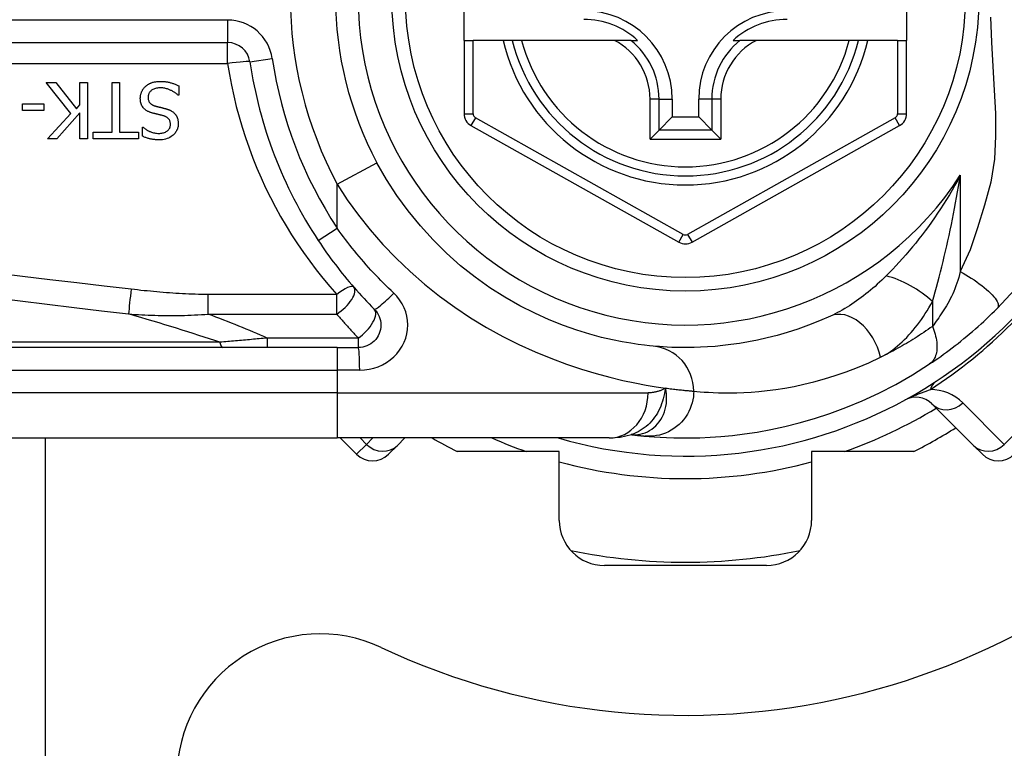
# Model space of a CAD drawing. Header units: inches. Extents: x 6 to 216, y 11 to 118.
# Tile 72 of 212: x 6.393 to 7.251, y 49.223 to 49.858. Entities that reach past the tile are written whole.
import ezdxf

# ---------------------------------------------------------------- set-up
doc = ezdxf.new("R2010")
doc.units = ezdxf.units.IN
doc.header["$MEASUREMENT"] = 0
doc.layers.add('Visible Edges(ANSI)', color=7, linetype='Continuous', lineweight=25)
doc.layers.add('Visible Tangent Edges(ANSI)', color=7, linetype='Continuous', lineweight=25)

msp = doc.modelspace()

# ---------------------------------------------------------------- linework, layer by layer
at = {"layer": 'Visible Edges(ANSI)'}
for p, q in [((6.7802, 49.84033), (6.7802, 49.91513)), ((7.16603, 49.91513), (7.16603, 49.84033)), ((6.7802, 49.84033), (6.7802, 49.77638)), ((6.7802, 49.84033), (6.78807, 49.84033)), ((6.81415, 49.84033), (6.78807, 49.84033)), ((6.82225, 49.84033), (6.81415, 49.84033)), ((6.83038, 49.84033), (6.82225, 49.84033)), ((6.91136, 49.84033), (6.83038, 49.84033)), ((6.92563, 49.84033), (6.91136, 49.84033)), ((6.92563, 49.84033), (6.93154, 49.84033)), ((7.01485, 49.84033), (7.02076, 49.84033)), ((7.03504, 49.84033), (7.02076, 49.84033)), ((7.11602, 49.84033), (7.03504, 49.84033)), ((7.12415, 49.84033), (7.11602, 49.84033)), ((7.13225, 49.84033), (7.12415, 49.84033)), ((7.15815, 49.84033), (7.13225, 49.84033)), ((7.15815, 49.84033), (7.16603, 49.84033)), ((7.16603, 49.77638), (7.16603, 49.84033)), ((5.92202, 49.83837), (6.574, 49.83837)), ((6.43739, 49.77646), (6.41582, 49.8037)), ((6.41582, 49.8037), (6.42431, 49.8037)), ((6.42431, 49.8037), (6.4423, 49.7808)), ((6.44517, 49.8037), (6.45171, 49.8037)), ((6.44517, 49.78403), (6.44517, 49.8037)), ((6.45171, 49.8037), (6.45171, 49.75448)), ((6.47321, 49.76031), (6.47321, 49.8037)), ((6.47321, 49.8037), (6.47975, 49.8037)), ((6.47975, 49.8037), (6.47975, 49.76031)), ((6.53135, 49.80074), (6.53135, 49.79253)), ((6.53135, 49.79253), (6.53087, 49.79253)), ((6.96163, 49.78915), (6.96163, 49.77364)), ((6.98476, 49.77364), (6.98476, 49.78915)), ((6.39528, 49.77917), (6.39528, 49.78515)), ((6.39528, 49.78515), (6.4139, 49.78515)), ((6.4139, 49.77917), (6.39528, 49.77917)), ((6.4139, 49.78515), (6.4139, 49.77917)), ((6.4423, 49.7808), (6.44517, 49.78403)), ((6.41701, 49.75448), (6.43739, 49.77646)), ((6.44517, 49.77709), (6.42499, 49.75448)), ((6.44517, 49.75448), (6.44517, 49.77709)), ((6.95021, 49.76222), (6.96163, 49.77364)), ((6.96163, 49.77364), (6.98476, 49.77364)), ((6.99619, 49.76222), (6.98476, 49.77364)), ((6.49981, 49.7568), (6.49981, 49.76461)), ((6.49981, 49.76461), (6.50028, 49.76461)), ((6.78623, 49.76608), (6.96742, 49.66444)), ((6.95021, 49.76222), (6.94236, 49.75437)), ((6.97898, 49.66444), (7.16, 49.76608)), ((7.00404, 49.75437), (6.99619, 49.76222)), ((6.42499, 49.75448), (6.41701, 49.75448)), ((6.45171, 49.75448), (6.44517, 49.75448)), ((6.4567, 49.75448), (6.4567, 49.76031)), ((6.4567, 49.76031), (6.47321, 49.76031)), ((6.49626, 49.75448), (6.4567, 49.75448)), ((6.47975, 49.76031), (6.49626, 49.76031)), ((6.49626, 49.76031), (6.49626, 49.75448)), ((6.66951, 49.57261), (6.02044, 49.57261)), ((6.66951, 49.57261), (6.68793, 49.57261)), ((7.18808, 49.52366), (7.22429, 49.48745)), ((6.92589, 49.4968), (6.92594, 49.49679)), ((6.02044, 49.49387), (6.66951, 49.49387)), ((6.41491, 49.49387), (6.41491, 24.60959)), ((6.90677, 49.49387), (6.66951, 49.49387)), ((6.67222, 49.49387), (6.68646, 49.47963)), ((6.72211, 49.48745), (6.7143, 49.47963)), ((6.72211, 49.48745), (6.72853, 49.49387)), ((7.2321, 49.47963), (7.22429, 49.48745)), ((6.8632, 49.48206), (6.77416, 49.48206)), ((6.8632, 49.4221), (6.8632, 49.48206)), ((7.0832, 49.48206), (7.0832, 49.4221)), ((7.17224, 49.48206), (7.0832, 49.48206)), ((7.04383, 49.38273), (6.90257, 49.38273))]:
    msp.add_line(p, q, dxfattribs=at)
at = {"layer": 'Visible Edges(ANSI)', "flags": 128}
for points in [[(6.50236, 49.80011), (6.50266, 49.80037), (6.50296, 49.80063), (6.50327, 49.80088), (6.50359, 49.80113), (6.50391, 49.80136), (6.50423, 49.80159), (6.50456, 49.80181), (6.50489, 49.80202), (6.50523, 49.80223), (6.50558, 49.80242), (6.50593, 49.80261), (6.50628, 49.80279), (6.50664, 49.80296), (6.507, 49.80313), (6.50737, 49.80328), (6.50775, 49.80343), (6.50819, 49.8036), (6.50876, 49.80378), (6.50946, 49.80397), (6.5103, 49.80415), (6.51128, 49.80432), (6.51242, 49.80445), (6.51373, 49.80454), (6.5152, 49.80457)], [(6.5152, 49.80457), (6.51589, 49.80457), (6.51659, 49.80455), (6.5173, 49.80453), (6.518, 49.80449), (6.51871, 49.80444), (6.51943, 49.80437), (6.52013, 49.80429), (6.52084, 49.8042), (6.52154, 49.80409), (6.52224, 49.80396), (6.52293, 49.80381), (6.52361, 49.80365), (6.52427, 49.80346), (6.52493, 49.80326), (6.52559, 49.80305), (6.52624, 49.80283), (6.5269, 49.8026), (6.52754, 49.80237), (6.52819, 49.80212), (6.52883, 49.80186), (6.52947, 49.8016), (6.5301, 49.80132), (6.53073, 49.80104), (6.53135, 49.80074)], [(6.49789, 49.78966), (6.4979, 49.79015), (6.49793, 49.79064), (6.49797, 49.79112), (6.49803, 49.7916), (6.4981, 49.79208), (6.49819, 49.79255), (6.4983, 49.79303), (6.49842, 49.7935), (6.49856, 49.79396), (6.49871, 49.79442), (6.49888, 49.79488), (6.49906, 49.79534), (6.49926, 49.79579), (6.49947, 49.79623), (6.49969, 49.79666), (6.49993, 49.79708), (6.50018, 49.7975), (6.50045, 49.7979), (6.50074, 49.7983), (6.50103, 49.79868), (6.50134, 49.79906), (6.50167, 49.79942), (6.50201, 49.79977), (6.50236, 49.80011)], [(6.51568, 49.79891), (6.51479, 49.79889), (6.51388, 49.79884), (6.51298, 49.79875), (6.51208, 49.79861), (6.5112, 49.79842), (6.51034, 49.79817), (6.50954, 49.79787), (6.50884, 49.79754), (6.50824, 49.7972), (6.50773, 49.79685), (6.50729, 49.7965), (6.50692, 49.79615), (6.50657, 49.79579), (6.50625, 49.79541), (6.50595, 49.795), (6.50568, 49.79458), (6.50545, 49.79413), (6.50524, 49.79367), (6.50508, 49.79319), (6.50494, 49.7927), (6.50484, 49.79221), (6.50477, 49.79171), (6.50473, 49.7912), (6.50471, 49.79069)], [(6.53087, 49.79253), (6.5304, 49.79296), (6.52992, 49.79338), (6.52943, 49.79378), (6.52893, 49.79417), (6.52842, 49.79454), (6.52791, 49.79491), (6.52738, 49.79525), (6.52684, 49.79558), (6.5263, 49.7959), (6.52575, 49.79621), (6.52518, 49.7965), (6.52461, 49.79677), (6.52403, 49.79704), (6.52344, 49.79728), (6.52281, 49.79753), (6.52215, 49.79776), (6.52145, 49.79799), (6.52071, 49.79821), (6.51994, 49.7984), (6.51914, 49.79857), (6.51832, 49.79871), (6.51746, 49.79882), (6.51658, 49.79889), (6.51568, 49.79891)], [(6.50766, 49.77725), (6.50714, 49.77742), (6.50661, 49.7776), (6.50609, 49.7778), (6.50558, 49.77801), (6.50507, 49.77823), (6.50457, 49.77848), (6.50408, 49.77873), (6.5036, 49.77901), (6.50313, 49.7793), (6.50267, 49.77961), (6.50223, 49.77994), (6.50178, 49.78031), (6.50129, 49.78076), (6.50079, 49.78128), (6.50029, 49.78188), (6.4998, 49.78258), (6.49934, 49.78336), (6.49893, 49.7842), (6.4986, 49.78507), (6.49833, 49.78596), (6.49813, 49.78687), (6.498, 49.78779), (6.49792, 49.78872), (6.49789, 49.78966)], [(6.50471, 49.79069), (6.50473, 49.79008), (6.50478, 49.78946), (6.50487, 49.78885), (6.50501, 49.78825), (6.5052, 49.78766), (6.50543, 49.7871), (6.50569, 49.78661), (6.50596, 49.78619), (6.50623, 49.78583), (6.50649, 49.78553), (6.50674, 49.78528), (6.507, 49.78505), (6.50728, 49.78482), (6.50756, 49.78462), (6.50785, 49.78442), (6.50816, 49.78424), (6.50847, 49.78407), (6.50878, 49.78391), (6.5091, 49.78376), (6.50943, 49.78362), (6.50976, 49.78349), (6.5101, 49.78337), (6.51043, 49.78326), (6.51077, 49.78316)], [(6.51077, 49.78316), (6.51114, 49.78305), (6.51149, 49.78296), (6.51182, 49.78287), (6.51213, 49.78279), (6.51243, 49.78271), (6.51272, 49.78263), (6.513, 49.78256), (6.51328, 49.78249), (6.51356, 49.78242), (6.51384, 49.78235), (6.51413, 49.78228), (6.51442, 49.78221), (6.51473, 49.78214), (6.51505, 49.78206), (6.51538, 49.78198), (6.51574, 49.7819), (6.51612, 49.7818), (6.51652, 49.78171), (6.51696, 49.7816), (6.51742, 49.78148), (6.51792, 49.78136), (6.51846, 49.78123), (6.51904, 49.78108), (6.51967, 49.78092)], [(6.51967, 49.78092), (6.51995, 49.78085), (6.52024, 49.78076), (6.52053, 49.78068), (6.52082, 49.78059), (6.5211, 49.7805), (6.52139, 49.78041), (6.52167, 49.78031), (6.52195, 49.78021), (6.52223, 49.7801), (6.52251, 49.78), (6.52279, 49.77988), (6.52307, 49.77977), (6.52334, 49.77965), (6.52361, 49.77953), (6.52388, 49.7794), (6.52415, 49.77927), (6.52444, 49.77912), (6.52479, 49.77893), (6.52519, 49.77869), (6.52565, 49.7784), (6.52615, 49.77804), (6.52668, 49.77762), (6.52724, 49.77714), (6.5278, 49.77658)], [(6.51775, 49.77466), (6.5173, 49.77478), (6.51684, 49.7749), (6.51639, 49.77502), (6.51594, 49.77513), (6.5155, 49.77525), (6.51506, 49.77536), (6.51462, 49.77546), (6.51418, 49.77557), (6.51375, 49.77568), (6.51332, 49.77578), (6.51289, 49.77588), (6.51247, 49.77599), (6.51205, 49.77609), (6.51164, 49.77619), (6.51122, 49.77629), (6.51081, 49.7764), (6.51041, 49.7765), (6.51, 49.7766), (6.5096, 49.77671), (6.50921, 49.77681), (6.50882, 49.77692), (6.50843, 49.77703), (6.50804, 49.77714), (6.50766, 49.77725)], [(6.52417, 49.76701), (6.52416, 49.7676), (6.52411, 49.7682), (6.52402, 49.76879), (6.52389, 49.76937), (6.52371, 49.76994), (6.52349, 49.77048), (6.52324, 49.77096), (6.52298, 49.77139), (6.5227, 49.77176), (6.52242, 49.77208), (6.52215, 49.77236), (6.52186, 49.77261), (6.52157, 49.77286), (6.52126, 49.77309), (6.52094, 49.7733), (6.52062, 49.7735), (6.52028, 49.77369), (6.51993, 49.77387), (6.51958, 49.77403), (6.51922, 49.77418), (6.51886, 49.77431), (6.5185, 49.77444), (6.51813, 49.77456), (6.51775, 49.77466)], [(6.5278, 49.77658), (6.528, 49.77635), (6.5282, 49.77613), (6.52839, 49.7759), (6.52857, 49.77566), (6.52874, 49.77542), (6.52891, 49.77518), (6.52907, 49.77493), (6.52922, 49.77468), (6.52937, 49.77442), (6.52951, 49.77416), (6.52965, 49.7739), (6.52978, 49.77363), (6.5299, 49.77336), (6.53002, 49.77309), (6.53013, 49.77281), (6.53025, 49.7725), (6.53037, 49.77213), (6.5305, 49.7717), (6.53062, 49.77121), (6.53074, 49.77064), (6.53084, 49.77001), (6.53092, 49.76931), (6.53097, 49.76853), (6.53099, 49.76768)], [(6.50028, 49.76461), (6.50065, 49.76429), (6.50102, 49.76398), (6.5014, 49.76368), (6.50179, 49.76339), (6.50219, 49.76311), (6.50259, 49.76284), (6.50301, 49.76257), (6.50342, 49.76232), (6.50385, 49.76208), (6.50428, 49.76184), (6.50471, 49.76162), (6.50515, 49.7614), (6.50559, 49.76119), (6.50603, 49.76099), (6.50652, 49.76077), (6.50711, 49.76054), (6.50778, 49.76029), (6.50853, 49.76005), (6.50936, 49.75983), (6.51027, 49.75963), (6.5112, 49.75947), (6.51213, 49.75936), (6.51306, 49.75929), (6.514, 49.75927)], [(6.514, 49.75927), (6.51486, 49.75929), (6.51571, 49.75935), (6.51656, 49.75946), (6.5174, 49.75962), (6.51822, 49.75983), (6.51903, 49.76011), (6.51977, 49.76043), (6.52043, 49.76078), (6.521, 49.76114), (6.52148, 49.76149), (6.52189, 49.76183), (6.52222, 49.76215), (6.52253, 49.76248), (6.52281, 49.76282), (6.52307, 49.76318), (6.5233, 49.76356), (6.52351, 49.76396), (6.52369, 49.76437), (6.52385, 49.76479), (6.52397, 49.76522), (6.52406, 49.76566), (6.52412, 49.76611), (6.52416, 49.76656), (6.52417, 49.76701)], [(6.53099, 49.76768), (6.53097, 49.76688), (6.53091, 49.76608), (6.53079, 49.7653), (6.53064, 49.76452), (6.53043, 49.76375), (6.53017, 49.763), (6.52986, 49.76225), (6.5295, 49.76154), (6.5291, 49.76085), (6.52866, 49.76019), (6.52817, 49.75955), (6.52765, 49.75894), (6.52708, 49.75835), (6.52642, 49.75773), (6.52564, 49.75708), (6.52473, 49.75643), (6.52369, 49.7558), (6.52251, 49.75521), (6.52123, 49.75469), (6.51992, 49.75428), (6.51857, 49.75397), (6.51721, 49.75376), (6.51583, 49.75364), (6.51444, 49.75361)], [(6.51444, 49.75361), (6.51387, 49.75361), (6.51331, 49.75362), (6.51274, 49.75364), (6.51217, 49.75367), (6.5116, 49.7537), (6.51104, 49.75375), (6.51047, 49.7538), (6.50991, 49.75387), (6.50935, 49.75394), (6.50879, 49.75402), (6.50823, 49.75411), (6.50767, 49.75421), (6.50711, 49.75432), (6.50655, 49.75444), (6.50598, 49.75457), (6.50538, 49.75473), (6.50475, 49.7549), (6.50409, 49.75509), (6.50342, 49.75531), (6.50273, 49.75555), (6.50201, 49.75582), (6.50129, 49.75612), (6.50055, 49.75644), (6.49981, 49.7568)], [(6.94518, 49.5739), (6.94194, 49.57422), (6.93757, 49.5747), (6.9321, 49.57539), (6.92556, 49.57635), (6.918, 49.57764), (6.90948, 49.57933), (6.90004, 49.58151), (6.88972, 49.58426), (6.8786, 49.58768), (6.86681, 49.59184), (6.85448, 49.59677), (6.84177, 49.6025), (6.8288, 49.60905), (6.81571, 49.61645), (6.80265, 49.62474), (6.78975, 49.63393), (6.77717, 49.64399), (6.76499, 49.65485), (6.75327, 49.66646), (6.74209, 49.67876), (6.73153, 49.69169), (6.72164, 49.7052), (6.71252, 49.71922), (6.70421, 49.7337)], [(6.65309, 49.66589), (6.65488, 49.66321), (6.65669, 49.66055), (6.65852, 49.6579), (6.66037, 49.65527), (6.66225, 49.65266), (6.66415, 49.65005), (6.66607, 49.64747), (6.66802, 49.6449), (6.66998, 49.64234), (6.67197, 49.6398), (6.67398, 49.63728), (6.67601, 49.63478), (6.67806, 49.63229), (6.68013, 49.62983), (6.68222, 49.62738), (6.68432, 49.62495), (6.68645, 49.62254), (6.6886, 49.62015), (6.69076, 49.61777), (6.69295, 49.61542), (6.69515, 49.61309), (6.69736, 49.61078), (6.6996, 49.60849), (6.70185, 49.60622)], [(7.24509, 49.60676), (7.26056, 49.62321)], [(6.70185, 49.60622), (6.70314, 49.6048), (6.70427, 49.60325), (6.70526, 49.60159), (6.70608, 49.59985), (6.70674, 49.59803), (6.70722, 49.59616), (6.70751, 49.59424), (6.70762, 49.59231), (6.70753, 49.59038), (6.70724, 49.58847), (6.70676, 49.58659), (6.7061, 49.58477), (6.70527, 49.58301), (6.70428, 49.58135), (6.70314, 49.5798), (6.70185, 49.57837), (6.70042, 49.57708), (6.69888, 49.57594), (6.69722, 49.57494), (6.69548, 49.57412), (6.69366, 49.57346), (6.69178, 49.57299), (6.68986, 49.57271), (6.68793, 49.57261)], [(7.09966, 49.60006), (7.09001, 49.59586), (7.0805, 49.5921), (7.07117, 49.58877), (7.06204, 49.58583), (7.05314, 49.58327), (7.0445, 49.58106), (7.03614, 49.57918), (7.02809, 49.57759), (7.02034, 49.57627), (7.01291, 49.5752), (7.0058, 49.57435), (6.99902, 49.5737), (6.99258, 49.57322), (6.98647, 49.5729), (6.98071, 49.5727), (6.97531, 49.57262), (6.97027, 49.57262), (6.96558, 49.5727), (6.96125, 49.57283), (6.9573, 49.57301), (6.95371, 49.57322), (6.95049, 49.57345), (6.94764, 49.57368), (6.94518, 49.5739)], [(7.18614, 49.55835), (7.1885, 49.55994), (7.1909, 49.56158), (7.19333, 49.56326), (7.19579, 49.565), (7.19827, 49.56678), (7.20077, 49.56861), (7.20329, 49.57048), (7.20582, 49.57238), (7.20835, 49.57433), (7.2109, 49.57632), (7.21345, 49.57836), (7.216, 49.58042), (7.21854, 49.58251), (7.22105, 49.58462), (7.22356, 49.58675), (7.22604, 49.58891), (7.2285, 49.59108), (7.23095, 49.59328), (7.23337, 49.59549), (7.23576, 49.59772), (7.23813, 49.59996), (7.24048, 49.60222), (7.2428, 49.60448), (7.24509, 49.60676)], [(6.93794, 49.49549), (6.94166, 49.49517), (6.94604, 49.49483), (6.95107, 49.49451), (6.95676, 49.49422), (6.96308, 49.49401), (6.97005, 49.49388), (6.97764, 49.4939), (6.98586, 49.49408), (6.99469, 49.49447), (7.00412, 49.49512), (7.01414, 49.49606), (7.02474, 49.49735), (7.0359, 49.49903), (7.04759, 49.50115), (7.0598, 49.50377), (7.0725, 49.50694), (7.08565, 49.51071), (7.09921, 49.51514), (7.11313, 49.52029), (7.12738, 49.5262), (7.14187, 49.53292), (7.15655, 49.54049), (7.17132, 49.54895), (7.18614, 49.55835)], [(6.90677, 49.49387), (6.91631, 49.49457), (6.9262, 49.49689)], [(6.92594, 49.49679), (6.9266, 49.49671), (6.92724, 49.49663), (6.92787, 49.49656), (6.92849, 49.49648), (6.92909, 49.49641), (6.92968, 49.49635), (6.93026, 49.49628), (6.93082, 49.49622), (6.93137, 49.49616), (6.93191, 49.4961), (6.93243, 49.49604), (6.93293, 49.49599), (6.93343, 49.49594), (6.93391, 49.49589), (6.93437, 49.49584), (6.93483, 49.49579), (6.93526, 49.49575), (6.93569, 49.49571), (6.9361, 49.49567), (6.9365, 49.49563), (6.93688, 49.49559), (6.93725, 49.49556), (6.9376, 49.49553), (6.93794, 49.49549)]]:
    msp.add_lwpolyline(points, dxfattribs=at)
at = {"layer": 'Visible Edges(ANSI)'}
msp.add_circle((6.9732, 49.87773), 0.25591, dxfattribs=at)
for centre, radius, start, end in [((6.9732, 49.87723), 0.625, 244.87043, 115.12957), ((6.9732, 49.87773), 0.30512, 151.83282, 208.16718), ((6.88462, 49.78915), 0.07702, 0, 90), ((7.06178, 49.78915), 0.07702, 90, 180), ((6.88462, 49.78915), 0.06944, 47.48259, 90), ((7.06178, 49.78915), 0.06944, 90, 132.51741), ((6.9732, 49.87773), 0.15551, 193.91643, 346.08357), ((6.574, 49.81869), 0.01969, 8.41327, 90), ((6.9732, 49.87773), 0.38386, 188.41327, 213.49631), ((6.79201, 49.77638), 0.01181, 180, 240.70877), ((7.15421, 49.77638), 0.01181, 299.31319, 0), ((6.9732, 49.87773), 0.39961, 253.8612, 343.64823), ((6.9732, 49.67474), 0.01181, 240.70877, 299.31319), ((7.17416, 49.50974), 0.01969, 45, 118.6389), ((6.9732, 49.87773), 0.44291, 296.70485, 302.16041), ((6.9732, 49.87773), 0.44291, 240.07357, 243.29515), ((6.70038, 49.49355), 0.01969, 225, 315), ((7.24602, 49.49355), 0.01969, 225, 315), ((6.90257, 49.4221), 0.03937, 180, 270), ((7.04383, 49.4221), 0.03937, 270, 0), ((6.9732, 49.87773), 0.49213, 258.27724, 281.72276), ((6.6547, 49.19822), 0.125, 64.87043, 180)]:
    msp.add_arc(centre, radius, start, end, dxfattribs=at)
at = {"layer": 'Visible Tangent Edges(ANSI)'}
for p, q in [((6.574, 49.85806), (5.92202, 49.85806)), ((6.574, 49.85806), (6.574, 49.83837)), ((6.78807, 49.77638), (6.78807, 49.84033)), ((7.15815, 49.84033), (7.15815, 49.77638)), ((6.574, 49.82008), (6.574, 49.83837)), ((6.59347, 49.82157), (6.61294, 49.82445)), ((5.92202, 49.82008), (6.574, 49.82008)), ((6.94236, 49.75437), (6.94236, 49.78915)), ((6.95021, 49.78915), (6.94236, 49.78915)), ((6.95021, 49.76222), (6.95021, 49.78915)), ((6.95021, 49.78915), (6.96163, 49.78915)), ((6.99619, 49.78915), (6.98476, 49.78915)), ((7.00404, 49.78915), (6.99619, 49.78915)), ((6.99619, 49.78915), (6.99619, 49.76222)), ((7.00404, 49.78915), (7.00404, 49.75437)), ((6.7802, 49.77638), (6.78807, 49.77638)), ((6.79008, 49.77295), (6.78623, 49.76608)), ((6.97127, 49.67131), (6.79008, 49.77295)), ((7.15614, 49.77294), (6.97512, 49.67131)), ((7.16, 49.76608), (7.15614, 49.77294)), ((7.15815, 49.77638), (7.16603, 49.77638)), ((6.99619, 49.76222), (6.95021, 49.76222)), ((6.94236, 49.75437), (7.00404, 49.75437)), ((6.66951, 49.71512), (6.70421, 49.7337)), ((7.2129, 49.72277), (7.2129, 49.63884)), ((6.66951, 49.67675), (6.66951, 49.71512)), ((6.65309, 49.66589), (6.66951, 49.67675)), ((6.96742, 49.66444), (6.97127, 49.67131)), ((6.97512, 49.67131), (6.97898, 49.66444)), ((6.66916, 49.61894), (6.55696, 49.61894)), ((6.55696, 49.60184), (6.55696, 49.61894)), ((6.66916, 49.60184), (6.66916, 49.61894)), ((7.1886, 49.61277), (7.1886, 49.59111)), ((6.55696, 49.60184), (6.66916, 49.60184)), ((7.36261, 49.59967), (7.25126, 49.48832)), ((6.56726, 49.57721), (6.01812, 49.57721)), ((6.60859, 49.58096), (6.60859, 49.57261)), ((6.68793, 49.58096), (6.60859, 49.58096)), ((6.66951, 49.57261), (6.66951, 49.55293)), ((6.68793, 49.58096), (6.68793, 49.57261)), ((6.02044, 49.55293), (6.66951, 49.55293)), ((6.68916, 49.55293), (6.66951, 49.55293)), ((6.66951, 49.55293), (6.66951, 49.53324)), ((6.66951, 49.53324), (6.02044, 49.53324)), ((6.66951, 49.53324), (6.94066, 49.53324)), ((6.66951, 49.53324), (6.66951, 49.49387)), ((7.25126, 49.48832), (7.21505, 49.52452)), ((6.68646, 49.47963), (6.69514, 49.48832)), ((6.69514, 49.48832), (6.68959, 49.49387)), ((6.7007, 49.49387), (6.69514, 49.48832))]:
    msp.add_line(p, q, dxfattribs=at)
at = {"layer": 'Visible Tangent Edges(ANSI)', "flags": 128}
for points in [[(7.23922, 49.86052), (7.24011, 49.83883), (7.24131, 49.81762), (7.24255, 49.79694), (7.24349, 49.77668), (7.24369, 49.75671), (7.24261, 49.73679), (7.23951, 49.71667), (7.23392, 49.69663), (7.22799, 49.67701), (7.22154, 49.65776), (7.2129, 49.63884)], [(6.574, 49.82008), (6.57554, 49.81069), (6.57731, 49.80134), (6.57932, 49.79205), (6.58154, 49.78283), (6.58399, 49.77367), (6.58667, 49.76458), (6.58956, 49.75556), (6.59266, 49.74663), (6.59598, 49.73779), (6.59951, 49.72905), (6.60324, 49.7204), (6.60718, 49.71186), (6.61132, 49.70343), (6.61566, 49.69512), (6.62019, 49.68692), (6.62492, 49.67884), (6.62983, 49.67088), (6.63492, 49.66305), (6.6402, 49.65536), (6.64565, 49.64779), (6.65127, 49.64036), (6.65707, 49.63308), (6.66303, 49.62593), (6.66916, 49.61894)], [(7.2129, 49.72277), (7.21059, 49.71844), (7.20823, 49.71415), (7.20582, 49.70993), (7.20336, 49.70575), (7.20086, 49.70163), (7.19832, 49.69757), (7.19574, 49.69357), (7.19312, 49.68963), (7.19047, 49.68574), (7.18779, 49.68192), (7.18509, 49.67816), (7.18235, 49.67446), (7.17959, 49.67082), (7.17681, 49.66725), (7.174, 49.66374), (7.17117, 49.66028), (7.16832, 49.65689), (7.16545, 49.65355), (7.16258, 49.65029), (7.15969, 49.64709), (7.15681, 49.64397), (7.15393, 49.64092), (7.15106, 49.63796), (7.14821, 49.63507)], [(7.1886, 49.61277), (7.18979, 49.6169), (7.19098, 49.62111), (7.19216, 49.62538), (7.19332, 49.62972), (7.19448, 49.63411), (7.19562, 49.63854), (7.19674, 49.64301), (7.19785, 49.64751), (7.19894, 49.65204), (7.20001, 49.6566), (7.20106, 49.66118), (7.20209, 49.66578), (7.2031, 49.67042), (7.2041, 49.67508), (7.20507, 49.67976), (7.20603, 49.68447), (7.20696, 49.6892), (7.20788, 49.69394), (7.20877, 49.69871), (7.20964, 49.70349), (7.21049, 49.70829), (7.21132, 49.71311), (7.21212, 49.71793), (7.2129, 49.72277)], [(6.66951, 49.71512), (6.67839, 49.70141), (6.68803, 49.68806), (6.69837, 49.67511), (6.70936, 49.66258), (6.72094, 49.65052), (6.73306, 49.63897), (6.74567, 49.62796), (6.7587, 49.61754), (6.77212, 49.60774), (6.78586, 49.5986), (6.79984, 49.59016), (6.81395, 49.58243), (6.82808, 49.57541), (6.84211, 49.56906), (6.85596, 49.56336), (6.8695, 49.55831), (6.88264, 49.55387), (6.89528, 49.55004), (6.9073, 49.54678), (6.91862, 49.54408), (6.92915, 49.54184), (6.93887, 49.54002), (6.94774, 49.53855), (6.95573, 49.53738)], [(6.71885, 49.62014), (6.71657, 49.6223), (6.71431, 49.62447), (6.71207, 49.62666), (6.70984, 49.62887), (6.70763, 49.6311), (6.70544, 49.63336), (6.70327, 49.63562), (6.70111, 49.63791), (6.69898, 49.64022), (6.69687, 49.64254), (6.69477, 49.64488), (6.6927, 49.64724), (6.69064, 49.64961), (6.68861, 49.65201), (6.6866, 49.65441), (6.68461, 49.65684), (6.68264, 49.65927), (6.6807, 49.66173), (6.67878, 49.6642), (6.67688, 49.66668), (6.675, 49.66918), (6.67314, 49.67169), (6.67131, 49.67421), (6.66951, 49.67675)], [(6.48998, 49.62345), (6.46631, 49.62621), (6.44264, 49.62898), (6.41897, 49.63176), (6.3953, 49.63455), (6.37163, 49.63735)], [(7.14821, 49.63507), (7.14631, 49.6332), (7.14439, 49.63135), (7.14245, 49.62953), (7.14049, 49.62775), (7.13853, 49.626), (7.13655, 49.62428), (7.13455, 49.62259), (7.13255, 49.62094), (7.13054, 49.61933), (7.12852, 49.61776), (7.12649, 49.61623), (7.12445, 49.61473), (7.12241, 49.61327), (7.12036, 49.61186), (7.1183, 49.61048), (7.11623, 49.60913), (7.11415, 49.60784), (7.11208, 49.60658), (7.11, 49.60537), (7.10792, 49.60421), (7.10585, 49.60309), (7.10378, 49.60203), (7.10172, 49.60101), (7.09966, 49.60006)], [(7.2129, 49.63884), (7.21222, 49.63626), (7.21149, 49.63371), (7.21072, 49.6312), (7.20991, 49.62873), (7.20906, 49.6263), (7.20816, 49.62392), (7.20722, 49.6216), (7.20625, 49.61933), (7.20523, 49.61713), (7.20418, 49.615), (7.2031, 49.61294), (7.20199, 49.61096), (7.20086, 49.60906), (7.19971, 49.60724), (7.19857, 49.60545), (7.19743, 49.6037), (7.1963, 49.60199), (7.19517, 49.60031), (7.19405, 49.59867), (7.19293, 49.59707), (7.19183, 49.59552), (7.19074, 49.594), (7.18966, 49.59253), (7.1886, 49.59111)], [(7.2129, 49.63884), (7.21527, 49.63751), (7.21766, 49.63612), (7.22007, 49.63465), (7.22247, 49.63314), (7.22485, 49.63157), (7.22719, 49.62996), (7.22947, 49.62832), (7.23166, 49.62665), (7.23376, 49.62498), (7.23573, 49.62332), (7.23757, 49.62168), (7.23925, 49.62007), (7.24076, 49.6185), (7.24209, 49.61699), (7.24323, 49.61555), (7.24417, 49.61419), (7.24492, 49.61291), (7.24548, 49.61173), (7.24584, 49.61064), (7.24602, 49.60966), (7.24603, 49.60878), (7.24586, 49.60801), (7.24555, 49.60734), (7.24509, 49.60676)], [(6.36931, 49.61621), (6.39298, 49.61334), (6.41665, 49.61047), (6.44032, 49.60762), (6.46398, 49.60477), (6.48766, 49.60193)], [(6.55696, 49.61894), (6.55416, 49.61895), (6.55136, 49.61898), (6.54856, 49.61903), (6.54576, 49.6191), (6.54296, 49.61919), (6.54017, 49.61929), (6.53737, 49.61942), (6.53457, 49.61955), (6.53178, 49.61971), (6.52898, 49.61987), (6.52619, 49.62006), (6.5234, 49.62025), (6.52061, 49.62046), (6.51782, 49.62067), (6.51503, 49.6209), (6.51224, 49.62115), (6.50945, 49.6214), (6.50667, 49.62166), (6.50388, 49.62194), (6.5011, 49.62222), (6.49832, 49.62251), (6.49554, 49.62282), (6.49276, 49.62313), (6.48998, 49.62345)], [(6.68916, 49.55293), (6.69328, 49.55312), (6.69737, 49.55369), (6.70138, 49.55463), (6.70526, 49.55594), (6.70898, 49.55759), (6.71251, 49.55958), (6.71581, 49.56187), (6.71884, 49.56444), (6.72159, 49.5673), (6.72403, 49.57041), (6.72615, 49.57373), (6.72791, 49.57724), (6.72932, 49.58088), (6.73034, 49.58464), (6.73096, 49.58847), (6.73115, 49.59233), (6.73093, 49.59619), (6.7303, 49.60001), (6.72928, 49.60376), (6.72788, 49.6074), (6.72612, 49.61089), (6.72402, 49.6142), (6.72159, 49.6173), (6.71885, 49.62014)], [(7.14344, 49.56423), (7.1456, 49.56533), (7.14774, 49.56655), (7.14988, 49.56786), (7.15199, 49.56927), (7.15409, 49.57078), (7.15617, 49.57238), (7.15822, 49.57406), (7.16025, 49.57582), (7.16226, 49.57766), (7.16424, 49.57957), (7.16618, 49.58155), (7.1681, 49.5836), (7.16998, 49.58571), (7.17184, 49.58789), (7.17367, 49.59013), (7.17547, 49.59243), (7.17723, 49.59479), (7.17897, 49.59721), (7.18066, 49.59969), (7.18233, 49.60221), (7.18396, 49.60478), (7.18554, 49.6074), (7.18709, 49.61007), (7.1886, 49.61277)], [(6.48766, 49.60193), (6.4905, 49.60174), (6.49335, 49.60156), (6.49621, 49.60139), (6.49907, 49.60124), (6.50193, 49.6011), (6.50479, 49.60098), (6.50766, 49.60087), (6.51053, 49.60078), (6.5134, 49.6007), (6.51628, 49.60063), (6.51916, 49.60059), (6.52205, 49.60056), (6.52494, 49.60055), (6.52783, 49.60055), (6.53072, 49.60058), (6.53362, 49.60063), (6.53653, 49.60069), (6.53944, 49.60078), (6.54235, 49.60089), (6.54526, 49.60103), (6.54818, 49.60119), (6.5511, 49.60138), (6.55403, 49.6016), (6.55696, 49.60184)], [(6.66916, 49.60184), (6.66992, 49.60094), (6.67068, 49.60004), (6.67145, 49.59914), (6.67221, 49.59825), (6.67298, 49.59736), (6.67375, 49.59647), (6.67452, 49.59558), (6.67529, 49.5947), (6.67607, 49.59382), (6.67685, 49.59294), (6.67763, 49.59207), (6.67841, 49.5912), (6.67919, 49.59033), (6.67998, 49.58946), (6.68076, 49.5886), (6.68155, 49.58774), (6.68234, 49.58688), (6.68314, 49.58603), (6.68393, 49.58518), (6.68473, 49.58433), (6.68553, 49.58348), (6.68633, 49.58263), (6.68713, 49.58179), (6.68793, 49.58096)], [(7.1886, 49.59111), (7.1867, 49.58976), (7.18479, 49.58843), (7.18289, 49.58713), (7.181, 49.58584), (7.17911, 49.58459), (7.17722, 49.58335), (7.17534, 49.58214), (7.17345, 49.58094), (7.17156, 49.57976), (7.16967, 49.57859), (7.16778, 49.57745), (7.16589, 49.57632), (7.16401, 49.57521), (7.16212, 49.57412), (7.16024, 49.57305), (7.15835, 49.57199), (7.15648, 49.57096), (7.1546, 49.56994), (7.15273, 49.56894), (7.15087, 49.56797), (7.14901, 49.567), (7.14715, 49.56606), (7.1453, 49.56514), (7.14344, 49.56423)], [(7.1886, 49.59111), (7.18926, 49.58943), (7.18988, 49.58773), (7.19044, 49.58602), (7.19094, 49.5843), (7.19138, 49.58258), (7.19175, 49.58087), (7.19206, 49.57917), (7.19229, 49.57749), (7.19245, 49.57583), (7.19253, 49.57422), (7.19253, 49.57264), (7.19246, 49.57111), (7.19231, 49.56964), (7.19208, 49.56823), (7.19177, 49.56689), (7.1914, 49.56561), (7.19095, 49.56442), (7.19043, 49.5633), (7.18985, 49.56226), (7.18921, 49.56131), (7.18851, 49.56044), (7.18777, 49.55966), (7.18697, 49.55896), (7.18614, 49.55835)], [(6.60859, 49.58096), (6.60685, 49.58079), (6.60512, 49.58063), (6.60338, 49.58047), (6.60165, 49.58031), (6.59992, 49.58015), (6.59819, 49.57999), (6.59646, 49.57983), (6.59473, 49.57967), (6.593, 49.57951), (6.59127, 49.57935), (6.58955, 49.5792), (6.58782, 49.57904), (6.5861, 49.57888), (6.58438, 49.57873), (6.58265, 49.57857), (6.58094, 49.57842), (6.57922, 49.57826), (6.5775, 49.57811), (6.57579, 49.57796), (6.57408, 49.57781), (6.57237, 49.57766), (6.57066, 49.57751), (6.56896, 49.57736), (6.56726, 49.57721)], [(6.98042, 49.5347), (6.98303, 49.53445), (6.98603, 49.53419), (6.98943, 49.53393), (6.99321, 49.53369), (6.99739, 49.53349), (7.00195, 49.53334), (7.0069, 49.53325), (7.01223, 49.53325), (7.01793, 49.53335), (7.024, 49.53356), (7.03044, 49.53393), (7.03725, 49.53447), (7.0444, 49.5352), (7.0519, 49.53617), (7.05974, 49.53738), (7.06791, 49.53886), (7.07641, 49.54065), (7.08524, 49.54278), (7.09435, 49.54528), (7.10374, 49.54817), (7.11338, 49.55148), (7.12323, 49.55525), (7.13326, 49.55949), (7.14344, 49.56423)], [(6.95573, 49.53738), (6.95538, 49.53499), (6.95495, 49.53265), (6.95445, 49.53035), (6.95387, 49.52809), (6.95322, 49.52588), (6.95248, 49.52371), (6.95167, 49.5216), (6.95077, 49.51954), (6.94978, 49.51754), (6.94871, 49.51559), (6.94755, 49.51371), (6.94631, 49.51189), (6.94498, 49.51014), (6.94358, 49.50848), (6.94211, 49.50689), (6.94057, 49.50539), (6.93896, 49.50398), (6.93729, 49.50267), (6.93556, 49.50144), (6.93378, 49.50032), (6.93194, 49.4993), (6.93006, 49.49839), (6.92814, 49.49759), (6.92619, 49.49689)], [(6.92722, 49.49669), (6.9294, 49.49667), (6.93159, 49.49682), (6.93375, 49.49716), (6.93588, 49.49768), (6.93797, 49.49838), (6.93999, 49.49926), (6.94196, 49.50031), (6.94384, 49.50152), (6.94565, 49.50291), (6.94734, 49.50445), (6.94893, 49.50614), (6.9504, 49.50797), (6.95174, 49.50993), (6.95295, 49.51201), (6.954, 49.51421), (6.95491, 49.51652), (6.95564, 49.51892), (6.95621, 49.52141), (6.95661, 49.52396), (6.95682, 49.52657), (6.95684, 49.52923), (6.95667, 49.53192), (6.9563, 49.53464), (6.95573, 49.53738)], [(6.98042, 49.5347), (6.98034, 49.53224), (6.9801, 49.52974), (6.97969, 49.52719), (6.97911, 49.52462), (6.97833, 49.52205), (6.97737, 49.51949), (6.97622, 49.51696), (6.97487, 49.5145), (6.97334, 49.51211), (6.97162, 49.50982), (6.96974, 49.50765), (6.9677, 49.50563), (6.96552, 49.50376), (6.96321, 49.50206), (6.9608, 49.50054), (6.95831, 49.49922), (6.95576, 49.49809), (6.95317, 49.49716), (6.95057, 49.49643), (6.94797, 49.49589), (6.94539, 49.49553), (6.94285, 49.49536), (6.94036, 49.49535), (6.93794, 49.49549)], [(6.95573, 49.53738), (6.95518, 49.53704), (6.95462, 49.53671), (6.95405, 49.53639), (6.95348, 49.5361), (6.9529, 49.53581), (6.95231, 49.53554), (6.95172, 49.53529), (6.95111, 49.53505), (6.95051, 49.53483), (6.94989, 49.53462), (6.94927, 49.53443), (6.94864, 49.53425), (6.94801, 49.53409), (6.94736, 49.53394), (6.94672, 49.5338), (6.94607, 49.53368), (6.94541, 49.53358), (6.94474, 49.53349), (6.94408, 49.53341), (6.9434, 49.53335), (6.94272, 49.5333), (6.94204, 49.53327), (6.94135, 49.53325), (6.94066, 49.53324)], [(6.95573, 49.53738), (6.95719, 49.53718), (6.95861, 49.537), (6.96, 49.53682), (6.96136, 49.53665), (6.96267, 49.53649), (6.96395, 49.53633), (6.96519, 49.53619), (6.9664, 49.53605), (6.96756, 49.53592), (6.96869, 49.5358), (6.96978, 49.53568), (6.97083, 49.53557), (6.97185, 49.53547), (6.97282, 49.53537), (6.97376, 49.53528), (6.97466, 49.5352), (6.97552, 49.53512), (6.97633, 49.53504), (6.97712, 49.53498), (6.97786, 49.53491), (6.97856, 49.53485), (6.97922, 49.5348), (6.97984, 49.53475), (6.98042, 49.5347)], [(7.16472, 49.52701), (7.16648, 49.52792), (7.16772, 49.52852), (7.16885, 49.52905), (7.16991, 49.52953), (7.17092, 49.52998), (7.1719, 49.5304), (7.17286, 49.53081), (7.17379, 49.5312), (7.1747, 49.53157), (7.17559, 49.53194), (7.17646, 49.53229), (7.17732, 49.53263), (7.17816, 49.53296), (7.179, 49.53328), (7.17982, 49.53359), (7.18063, 49.53389), (7.18143, 49.53419), (7.18223, 49.53448), (7.18301, 49.53476), (7.18378, 49.53503), (7.18454, 49.5353), (7.18529, 49.53556), (7.18603, 49.53581), (7.18676, 49.53605)], [(6.92594, 49.49679), (6.92598, 49.49679), (6.92601, 49.49678), (6.92605, 49.49678), (6.92609, 49.49678), (6.92613, 49.49677), (6.92617, 49.49677), (6.92621, 49.49676), (6.92626, 49.49676), (6.92631, 49.49676), (6.92635, 49.49675), (6.9264, 49.49675), (6.92646, 49.49674), (6.92651, 49.49674), (6.92656, 49.49674), (6.92662, 49.49673), (6.92668, 49.49673), (6.92674, 49.49672), (6.9268, 49.49672), (6.92687, 49.49672), (6.92694, 49.49671), (6.927, 49.49671), (6.92707, 49.4967), (6.92715, 49.4967), (6.92722, 49.49669)]]:
    msp.add_lwpolyline(points, dxfattribs=at)
at = {"layer": 'Visible Tangent Edges(ANSI)'}
msp.add_circle((6.9732, 49.87773), 0.24409, dxfattribs=at)
for centre, radius, start, end in [((6.9732, 49.87773), 0.28543, 32.8812, 327.1188), ((6.9732, 49.87773), 0.34449, 151.83282, 208.16718), ((6.574, 49.81869), 0.03937, 8.41327, 90), ((6.9732, 49.87773), 0.16339, 193.23324, 346.76676), ((6.9732, 49.87773), 0.14764, 194.67485, 345.32515), ((6.88462, 49.78915), 0.05775, 0, 62.41478), ((6.88462, 49.78915), 0.06559, 0, 51.29033), ((7.06178, 49.78915), 0.06559, 128.70967, 180), ((7.06178, 49.78915), 0.05775, 117.58522, 180), ((6.9732, 49.87773), 0.36417, 188.41327, 213.49631), ((6.79201, 49.77638), 0.00394, 180, 240.70877), ((7.15421, 49.77638), 0.00394, 299.31319, 0), ((6.9732, 49.67474), 0.00394, 240.70877, 299.31319), ((6.9471, 49.90383), 0.43898, 303.09006, 326.90994), ((7.18721, 49.49668), 0.03937, 45, 90.65869), ((6.9732, 49.87773), 0.41929, 289.32408, 301.4236), ((6.9732, 49.87773), 0.41929, 246.27583, 250.67592), ((6.9732, 49.87773), 0.41929, 254.7906, 285.2094)]:
    msp.add_arc(centre, radius, start, end, dxfattribs=at)
for centre, major_axis, ratio, start_param, end_param in [((6.574, 49.81869), (0.01947, 0.00288), 0.069894, 0, 1.560459), ((7.1643, 49.61277), (0.034, -0.01985), 0.367954, 1.008544, 2.26339), ((6.66916, 49.61238), (0.01483, 0.01294), 0.257129, 0, 1.350045), ((6.66916, 49.61238), (0.01483, 0.01294), 0.431187, 4.352465, 6.283185), ((6.48998, 49.61702), (0.00234, 0.01955), 0.041071, 1.240547, 2.457785), ((6.71577, 49.62014), (-0.01392, -0.01392), 0.111497, 0, 1.681769), ((3.05765, 49.81737), (3.67256, -0.33874), 0.074886, 0.305987, 0.372439), ((3.06694, 49.87773), (3.67247, -0.40075), 0.088107, 0.277502, 0.326292), ((6.68793, 49.5923), (0.01392, 0.01392), 0.446023, 4.292626, 6.283185), ((7.11598, 49.56423), (-0.01632, 0.03583), 0.663135, 4.419079, 6.283185), ((6.56958, 49.5923), (0, -0.01969), 0.183721, 5.58589, 6.283185), ((6.68793, 49.55293), (0, 0.01969), 0.062411, 4.712389, 6.283185), ((6.94156, 49.5347), (0.00362, 0.0392), 0.987056, 4.803178, 6.283185), ((7.21286, 49.50995), (-0.02149, 0.03298), 0.48633, 0, 0.409204), ((6.90677, 49.53324), (0, -0.03937), 0.860915, 0, 1.570796), ((7.202, 49.53757), (-0.01392, -0.01392), 0.937622, 0, 1.570796), ((6.91318, 49.30038), (0.01245, 0.19646), 0.394768, 6.26267, 6.279105), ((6.70819, 49.50137), (0.01392, -0.01392), 0.937622, 4.712389, 6.283185), ((7.2382, 49.50137), (-0.01392, -0.01392), 0.937622, 0, 1.570796)]:
    msp.add_ellipse(centre, major_axis=major_axis, ratio=ratio, start_param=start_param, end_param=end_param, dxfattribs=at)

doc.saveas('drawing.dxf')
